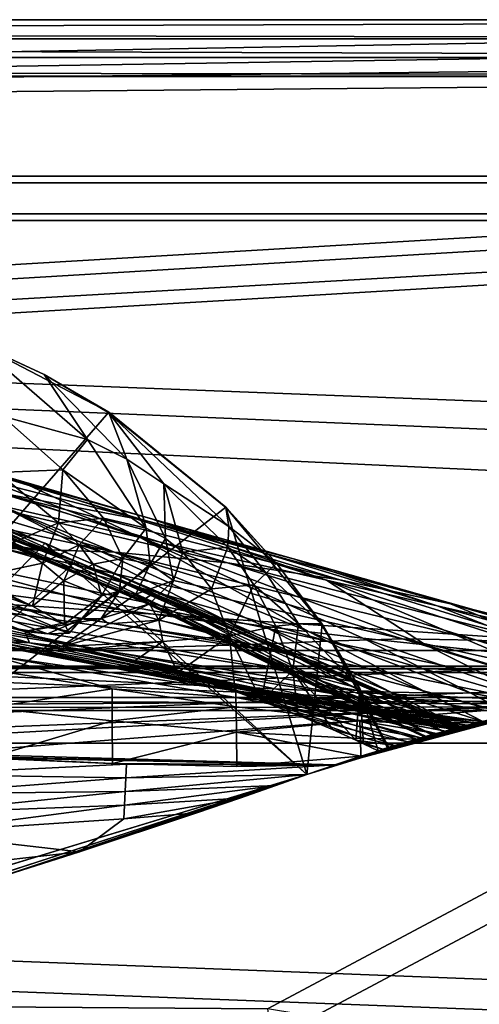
# Model space of a CAD drawing. Header units: metres. Extents: x 0 to 904, y -904 to 0.
# Tile 233 of 236: x 764 to 800, y -78 to 0. Entities that reach past the tile are written whole.
import ezdxf

# ---------------------------------------------------------------- set-up
doc = ezdxf.new("R2010")
doc.units = ezdxf.units.M

msp = doc.modelspace()

# ---------------------------------------------------------------- linework, layer by layer
at = {"layer": 'top0'}
for points in [[(842.079285, -37.838261, 2063.059814), (844.306091, -34.448139, 2063.059814), (133.377289, -4.519207, 2063.059814)], [(844.306091, -34.448139, 2063.059814), (847.696228, -32.221325, 2063.059814), (133.377289, -4.519207, 2063.059814)], [(133.377289, -4.519207, 2063.059814), (847.696228, -32.221325, 2063.059814), (887.377258, -4.519207, 2063.059814)], [(133.377289, -4.519207, 2063.059814), (163.519562, -51.518902, 2063.059814), (836.377136, -51.518902, 2063.059814)], [(842.079285, -37.838261, 2063.059814), (133.377289, -4.519207, 2063.059814), (836.377136, -51.518902, 2063.059814)], [(887.377258, -4.519207, 163.059708), (847.696228, -32.221325, 163.059708), (133.377289, -4.519207, 163.059708)], [(847.696228, -32.221325, 163.059708), (844.306091, -34.448139, 163.059708), (133.377289, -4.519207, 163.059708)], [(133.377289, -4.519207, 163.059708), (844.306091, -34.448139, 163.059708), (842.079285, -37.838261, 163.059708)], [(133.377289, -4.519207, 163.059708), (842.079285, -37.838261, 163.059708), (836.377136, -51.518902, 163.059708)], [(836.377136, -51.518902, 163.059708), (163.519562, -51.518902, 163.059708), (133.377289, -4.519207, 163.059708)], [(887.377258, -4.519207, 163.059708), (133.377289, -4.519207, 163.059708), (887.377258, -4.519207, 173.920044)], [(133.377289, -4.519207, 163.059708), (133.377289, -4.519207, 2063.059814), (887.377258, -4.519207, 173.920044)], [(887.377258, -4.519207, 173.920044), (133.377289, -4.519207, 2063.059814), (887.377258, -4.519207, 2051.920166)], [(133.377289, -4.519207, 2063.059814), (887.377258, -4.519207, 2063.059814), (887.377258, -4.519207, 2051.920166)], [(730.964783, -77.056259, 619.524109), (760.130737, -25.713488, 618.179688), (770.797302, -31.284773, 618.325562)], [(770.797302, -31.284773, 618.325562), (760.130737, -25.713488, 618.179688), (765.641357, -28.269217, 617.781982)], [(760.130737, -25.713488, 618.179688), (760.188782, -25.757872, 617.787292), (765.641357, -28.269217, 617.781982)], [(765.641357, -28.269217, 617.781982), (760.188782, -25.757872, 617.787292), (769.098328, -33.46207, 556.641113)], [(760.188782, -25.757872, 617.787292), (762.340027, -31.603685, 559.548889), (769.098328, -33.46207, 556.641113)], [(747.283875, -32.002575, 1291.293457), (736.210815, -28.771908, 1235.203735), (763.938843, -36.884186, 1291.016357)], [(736.210815, -28.771908, 1235.203735), (754.94989, -34.397087, 1235.038208), (763.938843, -36.884186, 1291.016357)], [(769.098328, -33.46207, 556.641113), (772.246826, -35.026814, 555.187195), (765.641357, -28.269217, 617.781982)], [(772.246826, -35.026814, 555.187195), (770.815674, -31.313095, 617.776672), (765.641357, -28.269217, 617.781982)], [(765.641357, -28.269217, 617.781982), (770.815674, -31.313095, 617.776672), (770.797302, -31.284773, 618.325562)], [(765.720886, -41.721039, 1565.595703), (731.187866, -77.000015, 1566.519531), (731.531494, -29.892569, 1565.286011)], [(765.720886, -41.721039, 1565.595703), (731.531494, -29.892569, 1565.286011), (734.720276, -31.304676, 1563.336548)], [(754.94989, -34.397087, 1235.038208), (740.563293, -30.516544, 1122.275757), (773.305237, -41.262756, 1234.858765)], [(740.563293, -30.516544, 1122.275757), (762.229858, -38.738796, 1122.27124), (773.305237, -41.262756, 1234.858765)], [(730.964783, -77.056259, 619.524109), (770.797302, -31.284773, 618.325562), (780.125, -38.850876, 618.523682)], [(734.720276, -31.304676, 1563.336548), (752.493896, -37.204323, 1563.672852), (765.720886, -41.721039, 1565.595703)], [(770.815674, -31.313095, 617.776672), (780.123779, -38.873219, 617.766052), (770.797302, -31.284773, 618.325562)], [(770.797302, -31.284773, 618.325562), (780.123779, -38.873219, 617.766052), (780.125, -38.850876, 618.523682)], [(780.123779, -38.873219, 617.766052), (770.815674, -31.313095, 617.776672), (780.372925, -40.396099, 581.436523)], [(770.815674, -31.313095, 617.776672), (775.186584, -36.990978, 553.733276), (780.372925, -40.396099, 581.436523)], [(772.246826, -35.026814, 555.187195), (775.186584, -36.990978, 553.733276), (770.815674, -31.313095, 617.776672)], [(736.880066, -32.151726, 660.471863), (731.059937, -77.03228, 659.296631), (768.136292, -43.17659, 660.183167)], [(736.880066, -32.151726, 660.471863), (768.136292, -43.17659, 660.183167), (749.013123, -36.128426, 662.231018)], [(759.825867, -35.726746, 1347.017578), (747.283875, -32.002575, 1291.293457), (774.133057, -39.739635, 1346.647705)], [(747.283875, -32.002575, 1291.293457), (763.938843, -36.884186, 1291.016357), (774.133057, -39.739635, 1346.647705)], [(762.340027, -31.603685, 559.548889), (761.959167, -36.080875, 535.995789), (767.130005, -35.875694, 533.19458)], [(769.098328, -33.46207, 556.641113), (762.340027, -31.603685, 559.548889), (767.130005, -35.875694, 533.19458)], [(759.825867, -35.726746, 1347.017578), (773.817383, -39.942478, 1402.291626), (745.377441, -32.66737, 1347.356445)], [(773.817383, -39.942478, 1402.291626), (761.990906, -37.67421, 1402.671875), (745.377441, -32.66737, 1347.356445)], [(724.344116, -38.148144, 1512.607178), (766.37677, -42.403435, 1563.961304), (709.313354, -33.535603, 1512.606567)], [(766.37677, -42.403435, 1563.961304), (752.493896, -37.204323, 1563.672852), (709.313354, -33.535603, 1512.606567)], [(767.130005, -35.875694, 533.19458), (773.775452, -40.508709, 505.342682), (769.098328, -33.46207, 556.641113)], [(773.775452, -40.508709, 505.342682), (772.246826, -35.026814, 555.187195), (769.098328, -33.46207, 556.641113)], [(763.938843, -36.884186, 1291.016357), (754.94989, -34.397087, 1235.038208), (773.305237, -41.262756, 1234.858765)], [(773.775452, -40.508709, 505.342682), (775.315735, -41.332321, 504.267303), (772.246826, -35.026814, 555.187195)], [(775.315735, -41.332321, 504.267303), (775.186584, -36.990978, 553.733276), (772.246826, -35.026814, 555.187195)], [(750.144226, -36.167118, 1403.017212), (771.265564, -42.428387, 1457.717163), (738.380615, -35.38895, 1403.328003)], [(771.265564, -42.428387, 1457.717163), (762.271667, -42.099602, 1458.005737), (738.380615, -35.38895, 1403.328003)], [(773.548706, -46.240086, 777.866516), (748.137146, -35.719692, 778.19519), (749.013123, -36.128426, 662.231018)], [(750.065002, -36.043053, 893.994568), (748.137146, -35.719692, 778.19519), (773.898743, -46.549141, 835.917114)], [(748.137146, -35.719692, 778.19519), (773.548706, -46.240086, 777.866516), (773.898743, -46.549141, 835.917114)], [(750.065002, -36.043053, 893.994568), (774.721619, -46.869392, 893.730957), (776.02948, -47.202351, 951.293335)], [(750.065002, -36.043053, 893.994568), (776.02948, -47.202351, 951.293335), (754.654114, -37.030994, 1008.65741)], [(774.721619, -46.869392, 893.730957), (750.065002, -36.043053, 893.994568), (773.898743, -46.549141, 835.917114)], [(774.133057, -39.739635, 1346.647705), (785.516174, -42.961784, 1401.876831), (759.825867, -35.726746, 1347.017578)], [(785.516174, -42.961784, 1401.876831), (773.817383, -39.942478, 1402.291626), (759.825867, -35.726746, 1347.017578)], [(767.130005, -35.875694, 533.19458), (761.959167, -36.080875, 535.995789), (766.782837, -40.089626, 509.644165)], [(761.959167, -36.080875, 535.995789), (763.201599, -41.670536, 511.794922), (766.782837, -40.089626, 509.644165)], [(766.782837, -40.089626, 509.644165), (770.387207, -39.708961, 507.493408), (767.130005, -35.875694, 533.19458)], [(770.387207, -39.708961, 507.493408), (773.775452, -40.508709, 505.342682), (767.130005, -35.875694, 533.19458)], [(774.359009, -45.699844, 661.700562), (773.548706, -46.240086, 777.866516), (749.013123, -36.128426, 662.231018)], [(768.136292, -43.17659, 660.183167), (774.359009, -45.699844, 661.700562), (749.013123, -36.128426, 662.231018)], [(761.990906, -37.67421, 1402.671875), (780.262939, -43.266304, 1457.396484), (750.144226, -36.167118, 1403.017212)], [(780.262939, -43.266304, 1457.396484), (771.265564, -42.428387, 1457.717163), (750.144226, -36.167118, 1403.017212)], [(752.493896, -37.204323, 1563.672852), (766.37677, -42.403435, 1563.961304), (765.720886, -41.721039, 1565.595703)], [(762.229858, -38.738796, 1122.27124), (754.654114, -37.030994, 1008.65741), (780.20752, -47.924232, 1065.581543)], [(754.654114, -37.030994, 1008.65741), (777.846741, -47.551991, 1008.583862), (780.20752, -47.924232, 1065.581543)], [(754.654114, -37.030994, 1008.65741), (776.02948, -47.202351, 951.293335), (777.846741, -47.551991, 1008.583862)], [(774.133057, -39.739635, 1346.647705), (763.938843, -36.884186, 1291.016357), (788.152039, -44.664509, 1346.246948)], [(763.938843, -36.884186, 1291.016357), (773.305237, -41.262756, 1234.858765), (788.152039, -44.664509, 1346.246948)], [(780.372925, -40.396099, 581.436523), (775.186584, -36.990978, 553.733276), (780.285767, -42.023643, 550.8255)], [(775.186584, -36.990978, 553.733276), (776.716919, -42.422241, 503.191956), (780.285767, -42.023643, 550.8255)], [(776.716919, -42.422241, 503.191956), (775.186584, -36.990978, 553.733276), (775.315735, -41.332321, 504.267303)], [(737.342468, -42.440201, 1512.586548), (780.30249, -48.161568, 1564.273438), (724.344116, -38.148144, 1512.607178)], [(780.30249, -48.161568, 1564.273438), (766.37677, -42.403435, 1563.961304), (724.344116, -38.148144, 1512.607178)], [(773.817383, -39.942478, 1402.291626), (789.209961, -44.641811, 1457.043457), (761.990906, -37.67421, 1402.671875)], [(789.209961, -44.641811, 1457.043457), (780.262939, -43.266304, 1457.396484), (761.990906, -37.67421, 1402.671875)], [(786.601135, -60.147358, 619.08136), (730.964783, -77.056259, 619.524109), (780.125, -38.850876, 618.523682)], [(773.305237, -41.262756, 1234.858765), (762.229858, -38.738796, 1122.27124), (786.776123, -48.77623, 1178.625977)], [(762.229858, -38.738796, 1122.27124), (783.167053, -48.329102, 1122.266479), (786.776123, -48.77623, 1178.625977)], [(783.167053, -48.329102, 1122.266479), (762.229858, -38.738796, 1122.27124), (780.20752, -47.924232, 1065.581543)], [(780.123779, -38.873219, 617.766052), (784.163452, -43.31411, 617.760681), (780.125, -38.850876, 618.523682)], [(780.123779, -38.873219, 617.766052), (780.372925, -40.396099, 581.436523), (784.163452, -43.31411, 617.760681)], [(780.125, -38.850876, 618.523682), (784.163452, -43.31411, 617.760681), (787.809021, -48.172256, 618.767761)], [(786.601135, -60.147358, 619.08136), (780.125, -38.850876, 618.523682), (787.809021, -48.172256, 618.767761)], [(768.431458, -41.833057, 496.251923), (770.387207, -39.708961, 507.493408), (766.782837, -40.089626, 509.644165)], [(771.908081, -42.944664, 481.317932), (770.387207, -39.708961, 507.493408), (768.431458, -41.833057, 496.251923)], [(770.387207, -39.708961, 507.493408), (771.908081, -42.944664, 481.317932), (773.775452, -40.508709, 505.342682)], [(785.516174, -42.961784, 1401.876831), (798.046814, -46.543861, 1456.658325), (773.817383, -39.942478, 1402.291626)], [(798.046814, -46.543861, 1456.658325), (789.209961, -44.641811, 1457.043457), (773.817383, -39.942478, 1402.291626)], [(788.152039, -44.664509, 1346.246948), (796.983826, -46.696674, 1401.427246), (774.133057, -39.739635, 1346.647705)], [(796.983826, -46.696674, 1401.427246), (785.516174, -42.961784, 1401.876831), (774.133057, -39.739635, 1346.647705)], [(766.782837, -40.089626, 509.644165), (763.201599, -41.670536, 511.794922), (765.51416, -43.308372, 498.041168)], [(765.51416, -43.308372, 498.041168), (768.431458, -41.833057, 496.251923), (766.782837, -40.089626, 509.644165)], [(771.908081, -42.944664, 481.317932), (774.095215, -43.39238, 479.901245), (773.775452, -40.508709, 505.342682)], [(773.775452, -40.508709, 505.342682), (774.095215, -43.39238, 479.901245), (775.315735, -41.332321, 504.267303)], [(783.354187, -44.102707, 580.410461), (780.372925, -40.396099, 581.436523), (780.285767, -42.023643, 550.8255)], [(784.163452, -43.31411, 617.760681), (780.372925, -40.396099, 581.436523), (783.354187, -44.102707, 580.410461)], [(788.152039, -44.664509, 1346.246948), (773.305237, -41.262756, 1234.858765), (796.056519, -49.823032, 1290.392456)], [(773.305237, -41.262756, 1234.858765), (791.065857, -49.272552, 1234.665405), (796.056519, -49.823032, 1290.392456)], [(791.065857, -49.272552, 1234.665405), (773.305237, -41.262756, 1234.858765), (786.776123, -48.77623, 1178.625977)], [(774.095215, -43.39238, 479.901245), (775.947327, -44.675518, 478.484558), (775.315735, -41.332321, 504.267303)], [(775.315735, -41.332321, 504.267303), (775.947327, -44.675518, 478.484558), (776.716919, -42.422241, 503.191956)], [(786.601135, -60.147358, 1566.078247), (731.187866, -77.000015, 1566.519531), (765.720886, -41.721039, 1565.595703)], [(735.71936, -42.75631, 1458.678223), (753.309204, -42.118557, 1458.262085), (782.145752, -49.775978, 1512.014526)], [(742.725403, -43.266453, 360.628571), (764.107483, -48.754234, 399.004181), (747.606567, -42.184574, 411.25824)], [(764.107483, -48.754234, 399.004181), (765.902832, -48.942719, 412.351929), (747.606567, -42.184574, 411.25824)], [(747.606567, -42.184574, 411.25824), (765.902832, -48.942719, 412.351929), (767.647949, -48.871204, 437.553009)], [(747.606567, -42.184574, 411.25824), (767.647949, -48.871204, 437.553009), (752.13501, -42.3181, 462.151733)], [(767.647949, -48.871204, 437.553009), (767.267151, -48.177635, 462.802124), (752.13501, -42.3181, 462.151733)], [(752.13501, -42.3181, 462.151733), (767.267151, -48.177635, 462.802124), (764.715271, -46.743496, 488.272614)], [(752.13501, -42.3181, 462.151733), (764.715271, -46.743496, 488.272614), (756.325439, -43.040825, 513.269653)], [(753.309204, -42.118557, 1458.262085), (762.271667, -42.099602, 1458.005737), (788.228088, -49.512054, 1511.844482)], [(782.145752, -49.775978, 1512.014526), (753.309204, -42.118557, 1458.262085), (788.228088, -49.512054, 1511.844482)], [(763.201599, -41.670536, 511.794922), (760.014526, -44.482899, 513.374939), (765.51416, -43.308372, 498.041168)], [(788.228088, -49.512054, 1511.844482), (762.271667, -42.099602, 1458.005737), (794.204224, -49.336334, 1511.653198)], [(762.271667, -42.099602, 1458.005737), (771.265564, -42.428387, 1457.717163), (794.204224, -49.336334, 1511.653198)], [(767.226807, -44.720264, 484.151367), (768.431458, -41.833057, 496.251923), (765.51416, -43.308372, 498.041168)], [(765.720886, -41.721039, 1565.595703), (766.37677, -42.403435, 1563.961304), (798.875366, -56.35276, 1565.978882)], [(798.875366, -56.35276, 1565.978882), (786.601135, -60.147358, 1566.078247), (765.720886, -41.721039, 1565.595703)], [(769.558777, -43.382336, 482.73465), (768.431458, -41.833057, 496.251923), (767.226807, -44.720264, 484.151367)], [(769.558777, -43.382336, 482.73465), (771.908081, -42.944664, 481.317932), (768.431458, -41.833057, 496.251923)], [(780.285767, -42.023643, 550.8255), (776.716919, -42.422241, 503.191956), (778.999023, -45.338379, 501.041229)], [(780.285767, -42.023643, 550.8255), (778.999023, -45.338379, 501.041229), (782.374573, -45.035625, 549.371582)], [(783.354187, -44.102707, 580.410461), (780.285767, -42.023643, 550.8255), (782.374573, -45.035625, 549.371582)], [(735.71936, -42.75631, 1458.678223), (769.724976, -50.159603, 1512.290527), (727.233459, -43.142933, 1458.837891)], [(727.233459, -43.142933, 1458.837891), (769.724976, -50.159603, 1512.290527), (763.456238, -50.06657, 1512.396606)], [(769.724976, -50.159603, 1512.290527), (735.71936, -42.75631, 1458.678223), (782.145752, -49.775978, 1512.014526)], [(743.043213, -44.380733, 1512.568237), (785.863831, -50.618698, 1564.404785), (737.342468, -42.440201, 1512.586548)], [(785.863831, -50.618698, 1564.404785), (780.30249, -48.161568, 1564.273438), (737.342468, -42.440201, 1512.586548)], [(764.715271, -46.743496, 488.272614), (760.014526, -44.482899, 513.374939), (756.325439, -43.040825, 513.269653)], [(766.37677, -42.403435, 1563.961304), (780.30249, -48.161568, 1564.273438), (798.875366, -56.35276, 1565.978882)], [(770.230164, -45.896664, 455.489929), (771.908081, -42.944664, 481.317932), (769.558777, -43.382336, 482.73465)], [(771.645874, -45.535736, 454.86026), (771.908081, -42.944664, 481.317932), (770.230164, -45.896664, 455.489929)], [(794.204224, -49.336334, 1511.653198), (771.265564, -42.428387, 1457.717163), (800.103394, -49.42749, 1511.44043)], [(771.265564, -42.428387, 1457.717163), (780.262939, -43.266304, 1457.396484), (800.103394, -49.42749, 1511.44043)], [(774.095215, -43.39238, 479.901245), (771.908081, -42.944664, 481.317932), (771.645874, -45.535736, 454.86026)], [(776.716919, -42.422241, 503.191956), (775.947327, -44.675518, 478.484558), (778.999023, -45.338379, 501.041229)], [(796.983826, -46.696674, 1401.427246), (806.716675, -48.943779, 1456.240967), (785.516174, -42.961784, 1401.876831)], [(806.716675, -48.943779, 1456.240967), (798.046814, -46.543861, 1456.658325), (785.516174, -42.961784, 1401.876831)], [(731.059937, -77.03228, 659.296631), (786.601135, -60.147358, 659.73877), (768.136292, -43.17659, 660.183167)], [(742.725403, -43.266453, 360.628571), (761.235229, -49.460087, 362.876343), (764.479431, -49.647549, 382.370392)], [(764.107483, -48.754234, 399.004181), (742.725403, -43.266453, 360.628571), (764.479431, -49.647549, 382.370392)], [(765.51416, -43.308372, 498.041168), (760.014526, -44.482899, 513.374939), (764.715271, -46.743496, 488.272614)], [(764.715271, -46.743496, 488.272614), (767.226807, -44.720264, 484.151367), (765.51416, -43.308372, 498.041168)], [(767.226807, -44.720264, 484.151367), (770.230164, -45.896664, 455.489929), (769.558777, -43.382336, 482.73465)], [(768.136292, -43.17659, 660.183167), (798.641907, -56.414165, 659.836548), (774.359009, -45.699844, 661.700562)], [(768.136292, -43.17659, 660.183167), (786.601135, -60.147358, 659.73877), (798.641907, -56.414165, 659.836548)], [(772.953369, -45.765175, 454.230621), (774.095215, -43.39238, 479.901245), (771.645874, -45.535736, 454.86026)], [(774.095215, -43.39238, 479.901245), (772.953369, -45.765175, 454.230621), (775.947327, -44.675518, 478.484558)], [(800.103394, -49.42749, 1511.44043), (780.262939, -43.266304, 1457.396484), (805.92395, -49.810528, 1511.206421)], [(780.262939, -43.266304, 1457.396484), (789.209961, -44.641811, 1457.043457), (805.92395, -49.810528, 1511.206421)], [(787.739807, -48.136246, 617.755371), (784.163452, -43.31411, 617.760681), (783.354187, -44.102707, 580.410461)], [(784.163452, -43.31411, 617.760681), (787.739807, -48.136246, 617.755371), (787.809021, -48.172256, 618.767761)], [(748.19281, -46.141464, 1512.544556), (790.608582, -52.788399, 1564.519897), (743.043213, -44.380733, 1512.568237)], [(790.608582, -52.788399, 1564.519897), (785.863831, -50.618698, 1564.404785), (743.043213, -44.380733, 1512.568237)], [(772.953369, -45.765175, 454.230621), (774.037537, -46.551662, 453.600983), (775.947327, -44.675518, 478.484558)], [(774.037537, -46.551662, 453.600983), (774.79187, -47.839607, 452.971344), (775.947327, -44.675518, 478.484558)], [(775.947327, -44.675518, 478.484558), (774.79187, -47.839607, 452.971344), (778.999023, -45.338379, 501.041229)], [(782.374573, -45.035625, 549.371582), (785.930054, -48.142914, 579.384399), (783.354187, -44.102707, 580.410461)], [(785.930054, -48.142914, 579.384399), (787.739807, -48.136246, 617.755371), (783.354187, -44.102707, 580.410461)], [(801.746277, -50.428314, 1345.815063), (808.125305, -51.087391, 1400.942871), (788.152039, -44.664509, 1346.246948)], [(808.125305, -51.087391, 1400.942871), (796.983826, -46.696674, 1401.427246), (788.152039, -44.664509, 1346.246948)], [(801.746277, -50.428314, 1345.815063), (788.152039, -44.664509, 1346.246948), (796.056519, -49.823032, 1290.392456)], [(805.92395, -49.810528, 1511.206421), (789.209961, -44.641811, 1457.043457), (798.046814, -46.543861, 1456.658325)], [(764.715271, -46.743496, 488.272614), (767.267151, -48.177635, 462.802124), (767.226807, -44.720264, 484.151367)], [(767.267151, -48.177635, 462.802124), (770.230164, -45.896664, 455.489929), (767.226807, -44.720264, 484.151367)], [(774.79187, -47.839607, 452.971344), (780.434998, -49.106129, 498.890533), (778.999023, -45.338379, 501.041229)], [(778.999023, -45.338379, 501.041229), (780.434998, -49.106129, 498.890533), (782.374573, -45.035625, 549.371582)], [(780.434998, -49.106129, 498.890533), (784.115845, -48.333565, 547.917664), (782.374573, -45.035625, 549.371582)], [(782.374573, -45.035625, 549.371582), (784.115845, -48.333565, 547.917664), (785.930054, -48.142914, 579.384399)], [(752.776917, -47.692192, 1512.515503), (794.711975, -54.719929, 1564.621704), (748.19281, -46.141464, 1512.544556)], [(794.711975, -54.719929, 1564.621704), (790.608582, -52.788399, 1564.519897), (748.19281, -46.141464, 1512.544556)], [(767.267151, -48.177635, 462.802124), (767.647949, -48.871204, 437.553009), (770.230164, -45.896664, 455.489929)], [(767.647949, -48.871204, 437.553009), (768.703613, -47.752602, 427.716797), (770.230164, -45.896664, 455.489929)], [(770.230164, -45.896664, 455.489929), (768.703613, -47.752602, 427.716797), (771.645874, -45.535736, 454.86026)], [(768.703613, -47.752602, 427.716797), (770.204407, -47.725121, 427.638123), (771.645874, -45.535736, 454.86026)], [(771.645874, -45.535736, 454.86026), (770.204407, -47.725121, 427.638123), (772.953369, -45.765175, 454.230621)], [(770.204407, -47.725121, 427.638123), (774.037537, -46.551662, 453.600983), (772.953369, -45.765175, 454.230621)], [(785.817566, -52.019993, 777.69342), (773.548706, -46.240086, 777.866516), (774.359009, -45.699844, 661.700562)], [(773.898743, -46.549141, 835.917114), (773.548706, -46.240086, 777.866516), (786.021118, -52.451, 835.744507)], [(773.548706, -46.240086, 777.866516), (785.817566, -52.019993, 777.69342), (786.021118, -52.451, 835.744507)], [(798.612305, -56.421974, 661.125916), (785.817566, -52.019993, 777.69342), (774.359009, -45.699844, 661.700562)], [(798.641907, -56.414165, 659.836548), (798.612305, -56.421974, 661.125916), (774.359009, -45.699844, 661.700562)], [(770.815979, -48.137726, 427.598785), (774.037537, -46.551662, 453.600983), (770.204407, -47.725121, 427.638123)], [(770.815979, -48.137726, 427.598785), (774.79187, -47.839607, 452.971344), (774.037537, -46.551662, 453.600983)], [(774.721619, -46.869392, 893.730957), (773.898743, -46.549141, 835.917114), (786.617676, -52.810368, 893.592224)], [(786.617676, -52.810368, 893.592224), (773.898743, -46.549141, 835.917114), (786.021118, -52.451, 835.744507)], [(774.721619, -46.869392, 893.730957), (787.617188, -53.099331, 951.20459), (776.02948, -47.202351, 951.293335)], [(787.617188, -53.099331, 951.20459), (774.721619, -46.869392, 893.730957), (786.617676, -52.810368, 893.592224)], [(808.125305, -51.087391, 1400.942871), (815.168457, -51.796185, 1455.791382), (796.983826, -46.696674, 1401.427246)], [(815.168457, -51.796185, 1455.791382), (806.716675, -48.943779, 1456.240967), (796.983826, -46.696674, 1401.427246)], [(818.836975, -52.562698, 1537.877808), (798.046814, -46.543861, 1456.658325), (817.295654, -51.396046, 1510.674316)], [(817.295654, -51.396046, 1510.674316), (798.046814, -46.543861, 1456.658325), (806.716675, -48.943779, 1456.240967)], [(798.046814, -46.543861, 1456.658325), (818.836975, -52.562698, 1537.877808), (805.92395, -49.810528, 1511.206421)], [(756.808167, -48.948143, 1512.481201), (797.931396, -56.187828, 1564.700195), (752.776917, -47.692192, 1512.515503)], [(797.931396, -56.187828, 1564.700195), (794.711975, -54.719929, 1564.621704), (752.776917, -47.692192, 1512.515503)], [(768.703613, -47.752602, 427.716797), (764.107483, -48.754234, 399.004181), (770.204407, -47.725121, 427.638123)], [(764.107483, -48.754234, 399.004181), (767.066589, -49.934734, 398.511475), (770.204407, -47.725121, 427.638123)], [(765.902832, -48.942719, 412.351929), (764.107483, -48.754234, 399.004181), (768.703613, -47.752602, 427.716797)], [(767.647949, -48.871204, 437.553009), (765.902832, -48.942719, 412.351929), (768.703613, -47.752602, 427.716797)], [(770.204407, -47.725121, 427.638123), (767.066589, -49.934734, 398.511475), (770.815979, -48.137726, 427.598785)], [(767.066589, -49.934734, 398.511475), (774.79187, -47.839607, 452.971344), (770.815979, -48.137726, 427.598785)], [(774.79187, -47.839607, 452.971344), (767.066589, -49.934734, 398.511475), (775.123108, -49.553513, 452.341736)], [(775.123108, -49.553513, 452.341736), (780.434998, -49.106129, 498.890533), (774.79187, -47.839607, 452.971344)], [(776.02948, -47.202351, 951.293335), (787.617188, -53.099331, 951.20459), (789.039734, -53.321159, 1008.545166)], [(776.02948, -47.202351, 951.293335), (789.039734, -53.321159, 1008.545166), (777.846741, -47.551991, 1008.583862)], [(780.20752, -47.924232, 1065.581543), (777.846741, -47.551991, 1008.583862), (790.91333, -53.480705, 1065.577026)], [(777.846741, -47.551991, 1008.583862), (789.039734, -53.321159, 1008.545166), (790.91333, -53.480705, 1065.577026)], [(793.283264, -53.586201, 1122.263916), (783.167053, -48.329102, 1122.266479), (780.20752, -47.924232, 1065.581543)], [(780.20752, -47.924232, 1065.581543), (790.91333, -53.480705, 1065.577026), (793.283264, -53.586201, 1122.263916)], [(798.875366, -56.35276, 1565.978882), (780.30249, -48.161568, 1564.273438), (785.863831, -50.618698, 1564.404785)], [(784.115845, -48.333565, 547.917664), (780.434998, -49.106129, 498.890533), (782.948303, -54.286312, 513.912292)], [(785.482239, -51.881485, 546.463806), (784.115845, -48.333565, 547.917664), (782.948303, -54.286312, 513.912292)], [(786.776123, -48.77623, 1178.625977), (783.167053, -48.329102, 1122.266479), (796.191284, -53.645538, 1178.58606)], [(783.167053, -48.329102, 1122.266479), (793.283264, -53.586201, 1122.263916), (796.191284, -53.645538, 1178.58606)], [(785.930054, -48.142914, 579.384399), (784.115845, -48.333565, 547.917664), (785.482239, -51.881485, 546.463806)], [(790.816284, -53.291672, 617.750061), (785.930054, -48.142914, 579.384399), (785.482239, -51.881485, 546.463806)], [(787.739807, -48.136246, 617.755371), (785.930054, -48.142914, 579.384399), (790.816284, -53.291672, 617.750061)], [(793.13562, -57.981873, 619.024658), (786.601135, -60.147358, 619.08136), (787.809021, -48.172256, 618.767761)], [(787.809021, -48.172256, 618.767761), (787.739807, -48.136246, 617.755371), (790.816284, -53.291672, 617.750061)], [(790.816284, -53.291672, 617.750061), (793.034363, -58.013172, 617.376465), (787.809021, -48.172256, 618.767761)], [(793.034363, -58.013172, 617.376465), (793.13562, -57.981873, 619.024658), (787.809021, -48.172256, 618.767761)], [(797.646118, -56.680664, 1558.450806), (798.56604, -56.434204, 1564.714233), (756.808167, -48.948143, 1512.481201)], [(798.56604, -56.434204, 1564.714233), (797.931396, -56.187828, 1564.700195), (756.808167, -48.948143, 1512.481201)], [(763.456238, -50.06657, 1512.396606), (797.646118, -56.680664, 1558.450806), (756.808167, -48.948143, 1512.481201)], [(767.066589, -49.934734, 398.511475), (764.107483, -48.754234, 399.004181), (764.479431, -49.647549, 382.370392)], [(776.304993, -52.007202, 461.527863), (780.434998, -49.106129, 498.890533), (775.123108, -49.553513, 452.341736)], [(780.434998, -49.106129, 498.890533), (776.304993, -52.007202, 461.527863), (780.868591, -53.537563, 496.701508)], [(782.948303, -54.286312, 513.912292), (780.434998, -49.106129, 498.890533), (780.868591, -53.537563, 496.701508)], [(799.663025, -53.664413, 1234.563354), (791.065857, -49.272552, 1234.665405), (786.776123, -48.77623, 1178.625977)], [(786.776123, -48.77623, 1178.625977), (796.191284, -53.645538, 1178.58606), (799.663025, -53.664413, 1234.563354)], [(794.204224, -49.336334, 1511.653198), (809.463135, -53.988499, 1545.040649), (788.228088, -49.512054, 1511.844482)], [(796.056519, -49.823032, 1290.392456), (791.065857, -49.272552, 1234.665405), (803.714966, -53.6469, 1290.221924)], [(791.065857, -49.272552, 1234.665405), (799.663025, -53.664413, 1234.563354), (803.714966, -53.6469, 1290.221924)], [(800.103394, -49.42749, 1511.44043), (812.756409, -53.417397, 1543.702515), (794.204224, -49.336334, 1511.653198)], [(812.756409, -53.417397, 1543.702515), (809.463135, -53.988499, 1545.040649), (794.204224, -49.336334, 1511.653198)], [(761.231506, -49.666008, 355.94104), (761.215759, -50.597099, 329.793854), (780.930481, -53.468132, 357.754272)], [(761.231506, -49.666008, 355.94104), (780.930481, -53.468132, 357.754272), (761.235229, -49.460087, 362.876343)], [(780.919006, -53.10252, 383.748535), (764.479431, -49.647549, 382.370392), (761.235229, -49.460087, 362.876343)], [(761.235229, -49.460087, 362.876343), (780.930481, -53.468132, 357.754272), (780.919006, -53.10252, 383.748535)], [(769.724976, -50.159603, 1512.290527), (798.381104, -56.483238, 1553.749023), (763.456238, -50.06657, 1512.396606)], [(763.456238, -50.06657, 1512.396606), (798.381104, -56.483238, 1553.749023), (797.646118, -56.680664, 1558.450806)], [(767.066589, -49.934734, 398.511475), (764.479431, -49.647549, 382.370392), (780.919006, -53.10252, 383.748535)], [(767.066589, -49.934734, 398.511475), (768.674927, -50.177612, 408.842926), (775.123108, -49.553513, 452.341736)], [(768.674927, -50.177612, 408.842926), (767.066589, -49.934734, 398.511475), (780.907532, -52.921627, 409.755493)], [(780.907532, -52.921627, 409.755493), (767.066589, -49.934734, 398.511475), (780.919006, -53.10252, 383.748535)], [(775.123108, -49.553513, 452.341736), (768.674927, -50.177612, 408.842926), (772.891479, -51.048695, 437.13739)], [(772.891479, -51.048695, 437.13739), (768.674927, -50.177612, 408.842926), (780.896118, -52.925789, 435.771118)], [(780.896118, -52.925789, 435.771118), (768.674927, -50.177612, 408.842926), (780.907532, -52.921627, 409.755493)], [(782.145752, -49.775978, 1512.014526), (802.895447, -55.358826, 1547.798096), (769.724976, -50.159603, 1512.290527)], [(802.895447, -55.358826, 1547.798096), (798.381104, -56.483238, 1553.749023), (769.724976, -50.159603, 1512.290527)], [(772.891479, -51.048695, 437.13739), (776.304993, -52.007202, 461.527863), (775.123108, -49.553513, 452.341736)], [(788.228088, -49.512054, 1511.844482), (806.071594, -54.657303, 1546.119263), (782.145752, -49.775978, 1512.014526)], [(806.071594, -54.657303, 1546.119263), (802.895447, -55.358826, 1547.798096), (782.145752, -49.775978, 1512.014526)], [(809.463135, -53.988499, 1545.040649), (806.071594, -54.657303, 1546.119263), (788.228088, -49.512054, 1511.844482)], [(808.345764, -53.593525, 1345.587524), (801.746277, -50.428314, 1345.815063), (796.056519, -49.823032, 1290.392456)], [(796.056519, -49.823032, 1290.392456), (803.714966, -53.6469, 1290.221924), (808.345764, -53.593525, 1345.587524)], [(805.92395, -49.810528, 1511.206421), (815.934875, -52.938511, 1541.586914), (800.103394, -49.42749, 1511.44043)], [(815.934875, -52.938511, 1541.586914), (812.756409, -53.417397, 1543.702515), (800.103394, -49.42749, 1511.44043)], [(761.200012, -51.767639, 303.673523), (771.081482, -53.308437, 304.726654), (761.215759, -50.597099, 329.793854)], [(771.081482, -53.308437, 304.726654), (780.941956, -54.018253, 331.776672), (761.215759, -50.597099, 329.793854)], [(761.215759, -50.597099, 329.793854), (780.941956, -54.018253, 331.776672), (780.930481, -53.468132, 357.754272)], [(785.863831, -50.618698, 1564.404785), (790.608582, -52.788399, 1564.519897), (798.875366, -56.35276, 1565.978882)], [(836.377136, -51.518902, 163.059708), (495.105316, -51.518902, 182.490662), (163.519562, -51.518902, 163.059708)], [(529.971802, -51.518902, 2043.136353), (836.377136, -51.518902, 2063.059814), (163.519562, -51.518902, 2063.059814)], [(578.441589, -51.518902, 184.0103), (495.105316, -51.518902, 182.490662), (836.377136, -51.518902, 163.059708)], [(529.971802, -51.518902, 2043.136353), (597.166199, -51.518902, 2041.009888), (836.377136, -51.518902, 2063.059814)], [(661.575134, -51.518902, 188.995483), (578.441589, -51.518902, 184.0103), (836.377136, -51.518902, 163.059708)], [(597.166199, -51.518902, 2041.009888), (664.251099, -51.518902, 2036.626343), (836.377136, -51.518902, 2063.059814)], [(836.377136, -51.518902, 163.059708), (744.290833, -51.518902, 197.420395), (661.575134, -51.518902, 188.995483)], [(836.377136, -51.518902, 2063.059814), (664.251099, -51.518902, 2036.626343), (731.150818, -51.518902, 2029.990601)], [(731.150818, -51.518902, 2029.990601), (826.377136, -51.518902, 2016.598511), (836.377136, -51.518902, 2063.059814)], [(826.377136, -51.518902, 2016.598511), (731.150818, -51.518902, 2029.990601), (826.377136, -51.857319, 2016.598511)], [(731.150818, -51.518902, 2029.990601), (806.189941, -54.632435, 2019.828369), (826.377136, -51.857319, 2016.598511)], [(731.150818, -51.518902, 2029.990601), (731.150818, -57.60709, 2029.990601), (806.189941, -54.632435, 2019.828369)], [(744.290833, -51.518902, 197.420395), (807.380615, -54.38937, 206.196411), (741.364136, -58.007244, 197.062881)], [(826.377136, -51.518902, 209.241592), (744.290833, -51.518902, 197.420395), (836.377136, -51.518902, 163.059708)], [(826.377136, -51.518902, 209.241592), (826.377136, -51.857319, 209.241592), (744.290833, -51.518902, 197.420395)], [(826.377136, -51.857319, 209.241592), (807.380615, -54.38937, 206.196411), (744.290833, -51.518902, 197.420395)], [(761.200012, -51.767639, 303.673523), (761.168518, -54.824467, 251.533997), (771.081482, -53.308437, 304.726654)], [(780.884644, -53.115406, 461.791473), (776.304993, -52.007202, 461.527863), (772.891479, -51.048695, 437.13739)], [(780.884644, -53.115406, 461.791473), (772.891479, -51.048695, 437.13739), (780.896118, -52.925789, 435.771118)], [(780.873169, -53.427269, 487.812897), (776.304993, -52.007202, 461.527863), (780.884644, -53.115406, 461.791473)], [(780.868591, -53.537563, 496.701508), (776.304993, -52.007202, 461.527863), (780.873169, -53.427269, 487.812897)], [(782.948303, -54.286312, 513.912292), (785.904846, -55.420719, 539.970886), (785.482239, -51.881485, 546.463806)], [(785.904846, -55.420719, 539.970886), (788.630005, -56.559105, 566.023193), (785.482239, -51.881485, 546.463806)], [(785.482239, -51.881485, 546.463806), (788.630005, -56.559105, 566.023193), (790.48822, -57.40485, 585.1875)], [(785.482239, -51.881485, 546.463806), (790.48822, -57.40485, 585.1875), (790.816284, -53.291672, 617.750061)], [(798.612305, -56.421974, 661.125916), (796.592712, -56.970695, 779.911804), (785.817566, -52.019993, 777.69342)], [(796.592712, -56.970695, 779.911804), (796.036377, -57.127274, 851.98938), (785.817566, -52.019993, 777.69342)], [(785.817566, -52.019993, 777.69342), (796.036377, -57.127274, 851.98938), (786.021118, -52.451, 835.744507)], [(796.036377, -57.127274, 851.98938), (795.947266, -57.152557, 892.863281), (786.021118, -52.451, 835.744507)], [(786.021118, -52.451, 835.744507), (795.947266, -57.152557, 892.863281), (786.617676, -52.810368, 893.592224)], [(761.168518, -54.824467, 251.533997), (771.075134, -55.870171, 252.735992), (771.081482, -53.308437, 304.726654)], [(771.075134, -55.870171, 252.735992), (780.95343, -54.752449, 305.819733), (771.081482, -53.308437, 304.726654)], [(771.081482, -53.308437, 304.726654), (780.95343, -54.752449, 305.819733), (780.941956, -54.018253, 331.776672)], [(790.616089, -55.83997, 488.295105), (780.873169, -53.427269, 487.812897), (780.884644, -53.115406, 461.791473)], [(780.884644, -53.115406, 461.791473), (780.896118, -52.925789, 435.771118), (790.643921, -55.424236, 462.370117)], [(790.616089, -55.83997, 488.295105), (780.884644, -53.115406, 461.791473), (790.643921, -55.424236, 462.370117)], [(780.896118, -52.925789, 435.771118), (780.907532, -52.921627, 409.755493), (790.671753, -55.111336, 436.446045)], [(790.643921, -55.424236, 462.370117), (780.896118, -52.925789, 435.771118), (790.671753, -55.111336, 436.446045)], [(780.907532, -52.921627, 409.755493), (790.699585, -54.954456, 410.525909), (790.671753, -55.111336, 436.446045)], [(780.907532, -52.921627, 409.755493), (780.919006, -53.10252, 383.748535), (790.699585, -54.954456, 410.525909)], [(780.930481, -53.468132, 357.754272), (800.584839, -55.915482, 359.829254), (780.919006, -53.10252, 383.748535)], [(780.919006, -53.10252, 383.748535), (800.584839, -55.915482, 359.829254), (800.591064, -55.913929, 385.700928)], [(780.919006, -53.10252, 383.748535), (800.591064, -55.913929, 385.700928), (790.699585, -54.954456, 410.525909)], [(795.947266, -57.152557, 892.863281), (796.09613, -57.110325, 947.797791), (786.617676, -52.810368, 893.592224)], [(786.617676, -52.810368, 893.592224), (796.09613, -57.110325, 947.797791), (787.617188, -53.099331, 951.20459)], [(796.09613, -57.110325, 947.797791), (796.608032, -56.966412, 1005.863953), (787.617188, -53.099331, 951.20459)], [(787.617188, -53.099331, 951.20459), (796.608032, -56.966412, 1005.863953), (789.039734, -53.321159, 1008.545166)], [(796.608032, -56.966412, 1005.863953), (797.516052, -56.716022, 1063.964722), (789.039734, -53.321159, 1008.545166)], [(789.039734, -53.321159, 1008.545166), (797.516052, -56.716022, 1063.964722), (790.91333, -53.480705, 1065.577026)], [(790.48822, -57.40485, 585.1875), (791.118408, -57.707478, 591.994385), (790.816284, -53.291672, 617.750061)], [(790.608582, -52.788399, 1564.519897), (794.711975, -54.719929, 1564.621704), (798.875366, -56.35276, 1565.978882)], [(791.118408, -57.707478, 591.994385), (792.264893, -58.251038, 604.851868), (790.816284, -53.291672, 617.750061)], [(792.264893, -58.251038, 604.851868), (793.034363, -58.013172, 617.376465), (790.816284, -53.291672, 617.750061)], [(780.868591, -53.537563, 496.701508), (780.873169, -53.427269, 487.812897), (790.616089, -55.83997, 488.295105)], [(782.948303, -54.286312, 513.912292), (780.868591, -53.537563, 496.701508), (790.588257, -56.258427, 514.220093)], [(790.588257, -56.258427, 514.220093), (780.868591, -53.537563, 496.701508), (790.616089, -55.83997, 488.295105)], [(780.941956, -54.018253, 331.776672), (800.101501, -56.0369, 333.884003), (780.930481, -53.468132, 357.754272)], [(800.101501, -56.0369, 333.884003), (800.584839, -55.915482, 359.829254), (780.930481, -53.468132, 357.754272)], [(780.95343, -54.752449, 305.819733), (790.810852, -55.8811, 306.952118), (780.941956, -54.018253, 331.776672)], [(780.941956, -54.018253, 331.776672), (790.810852, -55.8811, 306.952118), (800.101501, -56.0369, 333.884003)], [(797.516052, -56.716022, 1063.964722), (798.864075, -56.355724, 1122.080933), (790.91333, -53.480705, 1065.577026)], [(790.91333, -53.480705, 1065.577026), (798.864075, -56.355724, 1122.080933), (793.283264, -53.586201, 1122.263916)], [(798.864075, -56.355724, 1122.080933), (800.615295, -55.907902, 1177.678833), (793.283264, -53.586201, 1122.263916)], [(793.283264, -53.586201, 1122.263916), (800.615295, -55.907902, 1177.678833), (796.191284, -53.645538, 1178.58606)], [(800.615295, -55.907902, 1177.678833), (802.876587, -55.363209, 1233.332153), (796.191284, -53.645538, 1178.58606)], [(796.191284, -53.645538, 1178.58606), (802.876587, -55.363209, 1233.332153), (799.663025, -53.664413, 1234.563354)], [(799.663025, -53.664413, 1234.563354), (805.742615, -54.726563, 1289.500854), (803.714966, -53.6469, 1290.221924)], [(802.876587, -55.363209, 1233.332153), (805.742615, -54.726563, 1289.500854), (799.663025, -53.664413, 1234.563354)], [(731.150818, -57.60709, 2029.990601), (755.568054, -58.591282, 2027.001099), (806.189941, -54.632435, 2019.828369)], [(807.380615, -54.38937, 206.196411), (788.834717, -59.369106, 203.403824), (741.364136, -58.007244, 197.062881)], [(806.189941, -54.632435, 2019.828369), (755.568054, -58.591282, 2027.001099), (788.836304, -59.368553, 2022.436035)], [(761.202026, -58.828873, 199.572052), (771.075134, -55.870171, 252.735992), (761.168518, -54.824467, 251.533997)], [(771.075134, -55.870171, 252.735992), (780.976318, -56.771053, 253.983582), (780.95343, -54.752449, 305.819733)], [(780.976318, -56.771053, 253.983582), (790.810852, -55.8811, 306.952118), (780.95343, -54.752449, 305.819733)], [(790.560425, -56.676834, 540.145081), (785.904846, -55.420719, 539.970886), (782.948303, -54.286312, 513.912292)], [(790.560425, -56.676834, 540.145081), (782.948303, -54.286312, 513.912292), (790.588257, -56.258427, 514.220093)], [(790.90271, -58.683971, 217.427719), (788.834717, -59.369106, 203.403824), (807.380615, -54.38937, 206.196411)], [(806.071594, -54.657303, 1546.119263), (806.189941, -54.632435, 2019.828369), (788.836304, -59.368553, 2022.436035)], [(802.895447, -55.358826, 1547.798096), (806.071594, -54.657303, 1546.119263), (788.836304, -59.368553, 2022.436035)], [(807.380615, -54.38937, 206.196411), (795.34729, -57.324451, 255.897873), (790.90271, -58.683971, 217.427719)], [(798.875366, -56.35276, 1565.978882), (794.711975, -54.719929, 1564.621704), (797.931396, -56.187828, 1564.700195)], [(799.101746, -56.293587, 307.995361), (795.34729, -57.324451, 255.897873), (807.380615, -54.38937, 206.196411)], [(805.742615, -54.726563, 1289.500854), (798.641907, -56.414165, 659.836548), (807.380615, -54.38937, 206.196411)], [(807.380615, -54.38937, 206.196411), (798.641907, -56.414165, 659.836548), (800.168945, -56.01989, 411.447174)], [(805.742615, -54.726563, 1289.500854), (802.876587, -55.363209, 1233.332153), (798.641907, -56.414165, 659.836548)], [(800.101501, -56.0369, 333.884003), (799.101746, -56.293587, 307.995361), (807.380615, -54.38937, 206.196411)], [(807.380615, -54.38937, 206.196411), (800.584839, -55.915482, 359.829254), (800.101501, -56.0369, 333.884003)], [(800.168945, -56.01989, 411.447174), (800.591064, -55.913929, 385.700928), (807.380615, -54.38937, 206.196411)], [(790.532593, -57.095345, 566.070068), (785.904846, -55.420719, 539.970886), (790.560425, -56.676834, 540.145081)], [(788.630005, -56.559105, 566.023193), (785.904846, -55.420719, 539.970886), (790.532593, -57.095345, 566.070068)], [(788.836304, -59.368553, 2022.436035), (798.875366, -56.35276, 1565.978882), (802.895447, -55.358826, 1547.798096)], [(790.643921, -55.424236, 462.370117), (796.894653, -56.886723, 489.359161), (790.616089, -55.83997, 488.295105)], [(790.671753, -55.111336, 436.446045), (798.224426, -56.524994, 462.970093), (790.643921, -55.424236, 462.370117)], [(798.224426, -56.524994, 462.970093), (796.894653, -56.886723, 489.359161), (790.643921, -55.424236, 462.370117)], [(790.699585, -54.954456, 410.525909), (799.369751, -56.224068, 437.065765), (790.671753, -55.111336, 436.446045)], [(799.369751, -56.224068, 437.065765), (798.224426, -56.524994, 462.970093), (790.671753, -55.111336, 436.446045)], [(800.591064, -55.913929, 385.700928), (800.168945, -56.01989, 411.447174), (790.699585, -54.954456, 410.525909)], [(790.699585, -54.954456, 410.525909), (800.168945, -56.01989, 411.447174), (799.369751, -56.224068, 437.065765)], [(798.875366, -56.35276, 1565.978882), (798.381104, -56.483238, 1553.749023), (802.895447, -55.358826, 1547.798096)], [(802.876587, -55.363209, 1233.332153), (800.615295, -55.907902, 1177.678833), (798.641907, -56.414165, 659.836548)], [(761.202026, -58.828873, 199.572052), (771.109558, -59.279972, 200.900757), (771.075134, -55.870171, 252.735992)], [(771.109558, -59.279972, 200.900757), (780.976318, -56.771053, 253.983582), (771.075134, -55.870171, 252.735992)], [(780.976318, -56.771053, 253.983582), (790.866516, -57.27248, 255.276047), (790.810852, -55.8811, 306.952118)], [(786.601135, -60.147358, 1566.078247), (798.875366, -56.35276, 1565.978882), (788.836304, -59.368553, 2022.436035)], [(786.601135, -60.147358, 659.73877), (793.13562, -57.981873, 619.024658), (798.641907, -56.414165, 659.836548)], [(790.588257, -56.258427, 514.220093), (794.604431, -57.541084, 540.044312), (790.560425, -56.676834, 540.145081)], [(790.616089, -55.83997, 488.295105), (795.682312, -57.22813, 515.263123), (790.588257, -56.258427, 514.220093)], [(795.682312, -57.22813, 515.263123), (794.604431, -57.541084, 540.044312), (790.588257, -56.258427, 514.220093)], [(796.894653, -56.886723, 489.359161), (795.682312, -57.22813, 515.263123), (790.616089, -55.83997, 488.295105)], [(790.810852, -55.8811, 306.952118), (799.101746, -56.293587, 307.995361), (800.101501, -56.0369, 333.884003)], [(790.866516, -57.27248, 255.276047), (795.34729, -57.324451, 255.897873), (790.810852, -55.8811, 306.952118)], [(795.34729, -57.324451, 255.897873), (799.101746, -56.293587, 307.995361), (790.810852, -55.8811, 306.952118)], [(793.13562, -57.981873, 619.024658), (794.604431, -57.541084, 540.044312), (798.641907, -56.414165, 659.836548)], [(798.641907, -56.414165, 659.836548), (794.604431, -57.541084, 540.044312), (795.682312, -57.22813, 515.263123)], [(795.682312, -57.22813, 515.263123), (796.894653, -56.886723, 489.359161), (798.641907, -56.414165, 659.836548)], [(796.09613, -57.110325, 947.797791), (795.947266, -57.152557, 892.863281), (798.864075, -56.355724, 1122.080933)], [(798.864075, -56.355724, 1122.080933), (795.947266, -57.152557, 892.863281), (796.036377, -57.127274, 851.98938)], [(796.036377, -57.127274, 851.98938), (796.592712, -56.970695, 779.911804), (798.864075, -56.355724, 1122.080933)], [(797.516052, -56.716022, 1063.964722), (796.09613, -57.110325, 947.797791), (798.864075, -56.355724, 1122.080933)], [(796.592712, -56.970695, 779.911804), (798.612305, -56.421974, 661.125916), (798.864075, -56.355724, 1122.080933)], [(796.894653, -56.886723, 489.359161), (798.224426, -56.524994, 462.970093), (798.641907, -56.414165, 659.836548)], [(798.56604, -56.434204, 1564.714233), (797.646118, -56.680664, 1558.450806), (798.381104, -56.483238, 1553.749023)], [(798.56604, -56.434204, 1564.714233), (798.875366, -56.35276, 1565.978882), (797.931396, -56.187828, 1564.700195)], [(798.641907, -56.414165, 659.836548), (798.224426, -56.524994, 462.970093), (799.369751, -56.224068, 437.065765)], [(798.875366, -56.35276, 1565.978882), (798.56604, -56.434204, 1564.714233), (798.381104, -56.483238, 1553.749023)], [(798.864075, -56.355724, 1122.080933), (798.612305, -56.421974, 661.125916), (798.641907, -56.414165, 659.836548)], [(798.641907, -56.414165, 659.836548), (800.615295, -55.907902, 1177.678833), (798.864075, -56.355724, 1122.080933)], [(798.641907, -56.414165, 659.836548), (799.369751, -56.224068, 437.065765), (800.168945, -56.01989, 411.447174)], [(771.109558, -59.279972, 200.900757), (781.017212, -59.518406, 202.279922), (780.976318, -56.771053, 253.983582)], [(781.017212, -59.518406, 202.279922), (790.90271, -58.683971, 217.427719), (780.976318, -56.771053, 253.983582)], [(780.976318, -56.771053, 253.983582), (790.90271, -58.683971, 217.427719), (790.866516, -57.27248, 255.276047)], [(790.48822, -57.40485, 585.1875), (788.630005, -56.559105, 566.023193), (790.532593, -57.095345, 566.070068)], [(790.48822, -57.40485, 585.1875), (790.532593, -57.095345, 566.070068), (793.581055, -57.846436, 565.61322)], [(793.581055, -57.846436, 565.61322), (790.532593, -57.095345, 566.070068), (790.560425, -56.676834, 540.145081)], [(794.604431, -57.541084, 540.044312), (793.581055, -57.846436, 565.61322), (790.560425, -56.676834, 540.145081)], [(790.90271, -58.683971, 217.427719), (795.34729, -57.324451, 255.897873), (790.866516, -57.27248, 255.276047)], [(797.516052, -56.716022, 1063.964722), (796.608032, -56.966412, 1005.863953), (796.09613, -57.110325, 947.797791)], [(741.364136, -58.007244, 197.062881), (788.834717, -59.369106, 203.403824), (761.202026, -58.828873, 199.572052)], [(786.601135, -60.147358, 659.73877), (786.601135, -60.147358, 619.08136), (793.13562, -57.981873, 619.024658)], [(791.118408, -57.707478, 591.994385), (790.48822, -57.40485, 585.1875), (792.641541, -58.133877, 592.694763)], [(792.641541, -58.133877, 592.694763), (790.48822, -57.40485, 585.1875), (793.581055, -57.846436, 565.61322)], [(792.264893, -58.251038, 604.851868), (791.118408, -57.707478, 591.994385), (792.641541, -58.133877, 592.694763)], [(793.034363, -58.013172, 617.376465), (792.264893, -58.251038, 604.851868), (792.641541, -58.133877, 592.694763)], [(792.641541, -58.133877, 592.694763), (793.581055, -57.846436, 565.61322), (793.13562, -57.981873, 619.024658)], [(793.034363, -58.013172, 617.376465), (792.641541, -58.133877, 592.694763), (793.13562, -57.981873, 619.024658)], [(793.13562, -57.981873, 619.024658), (793.581055, -57.846436, 565.61322), (794.604431, -57.541084, 540.044312)], [(772.210327, -59.318527, 2024.788574), (755.568054, -58.591282, 2027.001099), (755.483398, -60.141026, 1973.981445)], [(755.568054, -58.591282, 2027.001099), (772.210327, -59.318527, 2024.788574), (788.836304, -59.368553, 2022.436035)], [(788.834717, -59.369106, 203.403824), (771.109558, -59.279972, 200.900757), (761.202026, -58.828873, 199.572052)], [(781.017212, -59.518406, 202.279922), (788.834717, -59.369106, 203.403824), (790.90271, -58.683971, 217.427719)], [(772.156982, -60.41288, 1972.321899), (772.210327, -59.318527, 2024.788574), (755.483398, -60.141026, 1973.981445)], [(788.834717, -59.369106, 203.403824), (781.017212, -59.518406, 202.279922), (771.109558, -59.279972, 200.900757)], [(772.156982, -60.41288, 1972.321899), (788.836304, -59.368553, 2022.436035), (772.210327, -59.318527, 2024.788574)], [(786.601135, -60.147358, 1970.921509), (788.836304, -59.368553, 2022.436035), (772.156982, -60.41288, 1972.321899)], [(786.601135, -60.147358, 1970.921509), (786.601135, -60.147358, 1566.078247), (788.836304, -59.368553, 2022.436035)], [(730.964783, -77.056259, 619.524109), (786.601135, -60.147358, 619.08136), (731.059937, -77.03228, 659.296631)], [(731.059937, -77.03228, 659.296631), (786.601135, -60.147358, 619.08136), (786.601135, -60.147358, 659.73877)], [(731.187866, -77.000015, 1566.519531), (786.601135, -60.147358, 1566.078247), (751.928833, -71.370918, 1606.646362)], [(786.601135, -60.147358, 1566.078247), (752.215454, -71.287537, 1608.008789), (751.928833, -71.370918, 1606.646362)], [(761.517029, -68.497856, 1659.297119), (752.215454, -71.287537, 1608.008789), (786.601135, -60.147358, 1566.078247)], [(755.483398, -60.141026, 1973.981445), (755.405396, -61.688904, 1920.960938), (772.156982, -60.41288, 1972.321899)], [(786.601135, -60.147358, 1566.078247), (768.458191, -66.309013, 1710.988403), (761.517029, -68.497856, 1659.297119)], [(777.83313, -63.205406, 1814.920044), (768.458191, -66.309013, 1710.988403), (786.601135, -60.147358, 1566.078247)], [(772.156982, -60.41288, 1972.321899), (772.107666, -61.504456, 1919.854614), (786.595764, -60.149288, 1970.800293)], [(772.107666, -61.504456, 1919.854614), (784.121948, -61.02734, 1919.016235), (786.595764, -60.149288, 1970.800293)], [(786.595764, -60.149288, 1970.800293), (786.601135, -60.147358, 1970.921509), (772.156982, -60.41288, 1972.321899)], [(781.24408, -62.033615, 1867.071533), (777.83313, -63.205406, 1814.920044), (786.601135, -60.147358, 1566.078247)], [(786.601135, -60.147358, 1566.078247), (784.121948, -61.02734, 1919.016235), (781.24408, -62.033615, 1867.071533)], [(786.595764, -60.149288, 1970.800293), (784.121948, -61.02734, 1919.016235), (786.601135, -60.147358, 1566.078247)], [(786.601135, -60.147358, 1970.921509), (786.595764, -60.149288, 1970.800293), (786.601135, -60.147358, 1566.078247)], [(755.405396, -61.688904, 1920.960938), (772.107666, -61.504456, 1919.854614), (772.156982, -60.41288, 1972.321899)], [(781.24408, -62.033615, 1867.071533), (784.121948, -61.02734, 1919.016235), (772.05835, -62.596024, 1867.387207)], [(784.121948, -61.02734, 1919.016235), (772.107666, -61.504456, 1919.854614), (772.05835, -62.596024, 1867.387207)], [(772.05835, -62.596024, 1867.387207), (772.107666, -61.504456, 1919.854614), (755.327393, -63.236778, 1867.94043)], [(772.107666, -61.504456, 1919.854614), (755.405396, -61.688904, 1920.960938), (755.327393, -63.236778, 1867.94043)], [(755.327393, -63.236778, 1867.94043), (755.256836, -64.784325, 1814.920044), (772.05835, -62.596024, 1867.387207)], [(755.256836, -64.784325, 1814.920044), (772.011597, -63.687626, 1814.920166), (772.05835, -62.596024, 1867.387207)], [(772.05835, -62.596024, 1867.387207), (772.011597, -63.687626, 1814.920166), (781.24408, -62.033615, 1867.071533)], [(772.011597, -63.687626, 1814.920166), (777.83313, -63.205406, 1814.920044), (781.24408, -62.033615, 1867.071533)], [(777.83313, -63.205406, 1814.920044), (772.011597, -63.687626, 1814.920166), (768.458191, -66.309013, 1710.988403)], [(772.011597, -63.687626, 1814.920166), (755.256836, -64.784325, 1814.920044), (768.458191, -66.309013, 1710.988403)], [(768.458191, -66.309013, 1710.988403), (755.256836, -64.784325, 1814.920044), (755.163025, -67.79805, 1712.220581)], [(761.517029, -68.497856, 1659.297119), (768.458191, -66.309013, 1710.988403), (755.163025, -67.79805, 1712.220581)]]:
    msp.add_3dface(points, dxfattribs=at)
at = {"layer": 'top0123413'}
for points in [[(902.537842, 0), (0, 0), (901.01062, -1.527202, 175)], [(0, 0), (1.527202, -1.527202, 175), (901.01062, -1.527202, 175)], [(902.537842, 0), (3.000114, -3.000114), (0, 0)], [(899.53772, -3.000114), (3.000114, -3.000114), (902.537842, 0)], [(1.527202, -1.527202, 175), (20.424814, -15.458053, 175), (901.01062, -1.527202, 175)], [(20.424814, -15.458053, 175), (882.116272, -15.461334, 175), (901.01062, -1.527202, 175)], [(4.501135, -4.501135, 172), (3.000114, -3.000114), (898.036682, -4.501135, 172)], [(3.000114, -3.000114), (899.53772, -3.000114), (898.036682, -4.501135, 172)], [(898.036682, -4.501135, 172), (20.424814, -12.458053, 172), (4.501135, -4.501135, 172)], [(882.116272, -12.461334, 172), (20.424814, -12.458053, 172), (898.036682, -4.501135, 172)], [(882.116272, -12.461334, 160.059708), (244.305313, -50.274853, 160.059708), (20.424814, -12.458053, 160.059708)], [(20.424814, -12.458053, 172), (882.116272, -12.461334, 172), (20.424814, -12.458053, 160.059708)], [(882.116272, -12.461334, 172), (882.116272, -12.461334, 160.059708), (20.424814, -12.458053, 160.059708)], [(837.067505, -50.273884, 160.059708), (244.305313, -50.274853, 160.059708), (882.116272, -12.461334, 160.059708)], [(20.424814, -15.458053, 163.059708), (244.305313, -52.006905, 163.059708), (882.116272, -15.461334, 163.059708)], [(882.116272, -15.461334, 175), (20.424814, -15.458053, 175), (882.116272, -15.461334, 163.059708)], [(20.424814, -15.458053, 175), (20.424814, -15.458053, 163.059708), (882.116272, -15.461334, 163.059708)], [(244.305313, -52.006905, 163.059708), (838.694763, -52.005932, 163.059708), (882.116272, -15.461334, 163.059708)], [(244.305313, -50.274853, 160.059708), (837.067505, -50.273884, 160.059708), (244.305359, -74.93528, 117.346581)], [(837.067505, -50.273884, 160.059708), (783.459534, -78.803986, 110.644272), (244.305359, -74.93528, 117.346581)], [(800.540833, -81.641113, 110.398422), (783.459534, -78.803986, 110.644272), (837.067505, -50.273884, 160.059708)], [(838.694763, -52.005932, 163.059708), (244.305313, -52.006905, 163.059708), (244.305359, -76.679497, 120.325508)], [(785.042603, -80.559555, 113.603523), (838.694763, -52.005932, 163.059708), (244.305359, -76.679497, 120.325508)], [(800.745422, -83.187225, 113.377274), (838.694763, -52.005932, 163.059708), (785.042603, -80.559555, 113.603523)], [(783.459534, -78.803986, 110.644272), (821.526306, -350.769836, 106.817665), (244.305359, -74.93528, 117.346581)], [(821.526306, -350.769836, 106.817665), (608.480347, -591.158813, 106.480179), (244.305359, -74.93528, 117.346581)], [(785.042603, -80.559555, 113.603523), (244.305359, -76.679497, 120.325508), (819.806702, -350.769836, 109.839348)], [(819.806702, -350.769836, 109.839348), (244.305359, -76.679497, 120.325508), (609.729675, -592.958801, 109.443001)]]:
    msp.add_3dface(points, dxfattribs=at)
at = {"layer": 'top0123414'}
for points in [[(904, 0, 2111.059814), (904, 0, 2051.059814), (0, 0, 2111.059814)], [(904, 0, 2051.059814), (0, 0, 2051.059814), (0, 0, 2111.059814)], [(0, 0, 2051.059814), (904, 0, 2051.059814), (16, -16, 2051.059814)], [(904, 0, 2111.059814), (0, 0, 2111.059814), (901, -3, 2111.059814)], [(0, 0, 2111.059814), (3, -3, 2111.059814), (901, -3, 2111.059814)], [(904, 0, 2051.059814), (888, -16, 2051.059814), (16, -16, 2051.059814)], [(901, -3, 2054.059814), (901, -3, 2111.059814), (3, -3, 2054.059814)], [(901, -3, 2111.059814), (3, -3, 2111.059814), (3, -3, 2054.059814)], [(3, -3, 2054.059814), (13, -13, 2054.059814), (901, -3, 2054.059814)], [(13, -13, 2054.059814), (891, -13, 2054.059814), (901, -3, 2054.059814)], [(13, -13, 2054.059814), (13, -13, 2066.059814), (891, -13, 2054.059814)], [(13, -13, 2066.059814), (891, -13, 2066.059814), (891, -13, 2054.059814)], [(13, -13, 2066.059814), (244, -51.698021, 2066.059814), (891, -13, 2066.059814)], [(244, -51.698021, 2066.059814), (852.302002, -51.698021, 2066.059814), (891, -13, 2066.059814)], [(16, -16, 2063.059814), (16, -16, 2051.059814), (888, -16, 2063.059814)], [(16, -16, 2051.059814), (888, -16, 2051.059814), (888, -16, 2063.059814)], [(16, -16, 2063.059814), (888, -16, 2063.059814), (244, -54, 2063.059814)], [(244, -54, 2063.059814), (888, -16, 2063.059814), (850, -54, 2063.059814)], [(849.241211, -54.758785, 2077.482666), (244, -51.698021, 2066.059814), (244, -55.041393, 2078.537354)], [(849.241211, -54.758785, 2077.482666), (852.302002, -51.698021, 2066.059814), (244, -51.698021, 2066.059814)], [(846.343445, -57.656563, 2076.706299), (244, -57.656563, 2076.706299), (850, -54, 2063.059814)], [(244, -57.656563, 2076.706299), (244, -54, 2063.059814), (850, -54, 2063.059814)], [(848.953979, -55.041393, 2078.537354), (849.241211, -54.758785, 2077.482666), (244, -55.041393, 2078.537354)], [(848.953979, -55.041393, 2078.537354), (244, -55.041393, 2078.537354), (843.343384, -78.107437, 2094.688477)], [(244, -55.041393, 2078.537354), (835.398926, -100.707077, 2110.512695), (843.343384, -78.107437, 2094.688477)], [(835.398926, -100.707077, 2110.512695), (244, -55.041393, 2078.537354), (824.877136, -122.586029, 2125.83252)], [(244, -55.041393, 2078.537354), (244, -194.317764, 2176.059814), (824.877136, -122.586029, 2125.83252)], [(846.343445, -57.656563, 2076.706299), (840.950867, -80.398987, 2092.630615), (244, -57.656563, 2076.706299)], [(840.950867, -80.398987, 2092.630615), (833.251221, -102.695297, 2108.242676), (244, -57.656563, 2076.706299)], [(244, -57.656563, 2076.706299), (833.251221, -102.695297, 2108.242676), (823.008972, -124.282608, 2123.358154)], [(244, -57.656563, 2076.706299), (823.008972, -124.282608, 2123.358154), (244, -195.263657, 2173.059814)]]:
    msp.add_3dface(points, dxfattribs=at)

doc.saveas('drawing.dxf')
